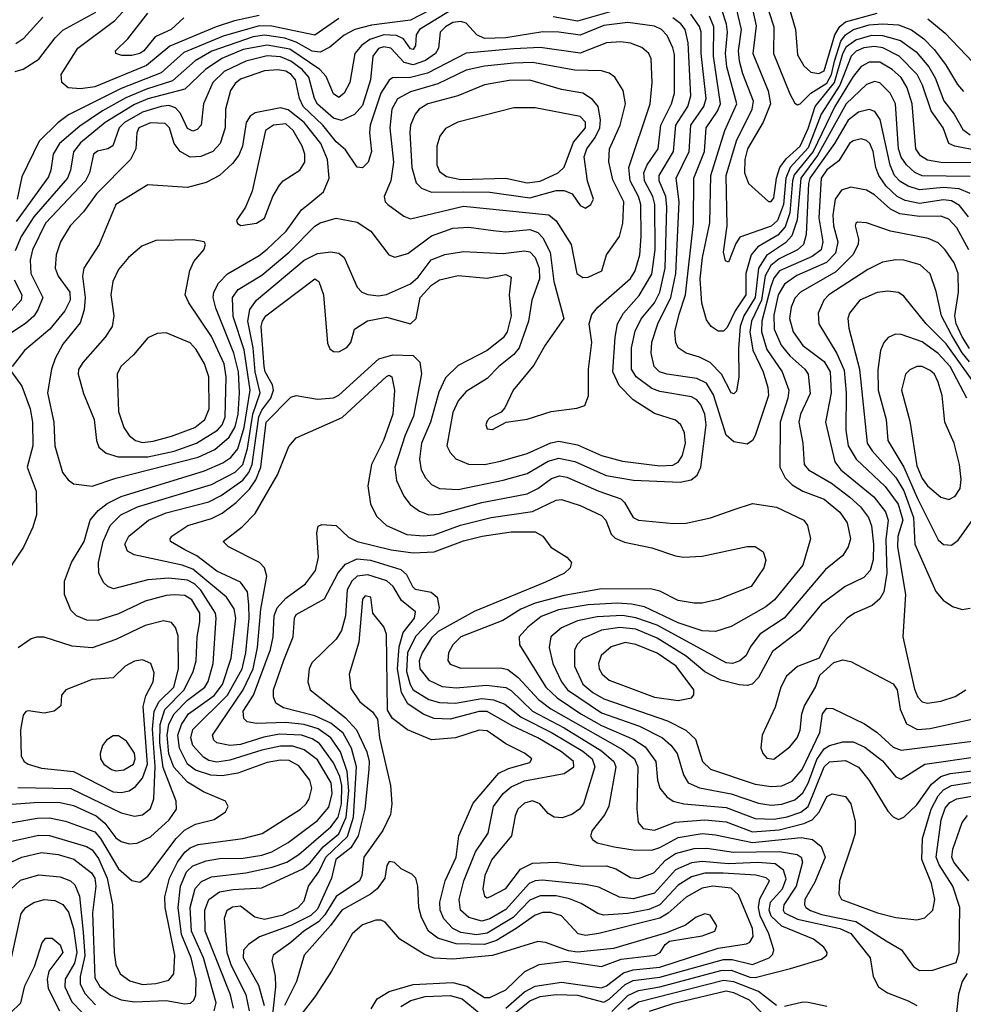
# Model space of a CAD drawing. Extents: x 997028 to 1115134, y 536408 to 618974.
# Tile 16 of 256: x 1003882 to 1007440, y 554090 to 557802. Entities that reach past the tile are written whole.
import ezdxf

# ---------------------------------------------------------------- set-up
doc = ezdxf.new("R2010")
doc.units = 0

msp = doc.modelspace()

# ---------------------------------------------------------------- linework, layer by layer
at = {"layer": '0CON10XD'}
for points in [[(1006738.6, 557998.6), (1006806.5, 557765), (1006815, 557669.2), (1006837.8, 557627.8), (1006864.8, 557604.8), (1006895, 557599), (1006915, 557609), (1006955, 557745.2), (1006973.8, 557776.2), (1006995, 557793.7), (1007115, 557827.3)], [(1005535, 557895.1), (1005355, 557800.9), (1005208.8, 557781.2), (1005145.4, 557764.6), (1005106, 557744), (1005051.4, 557698.6), (1005015, 557679.5), (1004985, 557683.2), (1004925, 557717.1), (1004882, 557732), (1004805, 557743.6), (1004763, 557737), (1004606.2, 557683.8), (1004543.3, 557646.7), (1004458.3, 557571.7), (1004360.5, 557540.5), (1004281.9, 557508.1), (1004195, 557458.9), (1004109.2, 557400.8), (1004032.8, 557335), (1004008.5, 557295), (1004000.2, 557235), (1003990.3, 557209.7), (1003868.4, 557041.6)], [(1004785, 557817.4), (1004691.9, 557798.1), (1004623.2, 557775), (1004447.7, 557702.3), (1004360.9, 557629.1), (1004165, 557548.8), (1004111.5, 557541.5), (1004065.3, 557545.3), (1004040.9, 557565), (1004038, 557595), (1004100.9, 557695), (1004241.4, 557798.6), (1004310.2, 557875)], [(1006689.5, 557885), (1006724.8, 557775), (1006724, 557675), (1006785, 557523.1), (1006805, 557487.1), (1006815, 557480.8), (1006825, 557485.5), (1006864.5, 557525.5), (1006925, 557563), (1006942.7, 557595), (1006954.4, 557645.6), (1006978.5, 557721.5), (1006995.4, 557745), (1007025.1, 557764.9), (1007085, 557782.3), (1007135, 557787), (1007195, 557783), (1007243.8, 557763.8), (1007290.6, 557730.6), (1007330.2, 557690.2), (1007372.8, 557632.8), (1007417.3, 557557.3), (1007440.9, 557530.9)], [(1005515, 557841.8), (1005389.4, 557765), (1005376.6, 557745), (1005373.8, 557705), (1005365, 557689.6), (1005355, 557692.3), (1005329.5, 557729.5), (1005302.8, 557742.8), (1005255, 557745.3), (1005202.3, 557727.7), (1005170.7, 557705), (1005145.3, 557675), (1005126.5, 557565), (1005105, 557524.6), (1005085, 557508.5), (1005065, 557522.9), (1005038, 557588), (1005013.8, 557615), (1004900.6, 557690.6), (1004815, 557706.5), (1004725, 557689.2), (1004644.7, 557655.3), (1004582.9, 557615), (1004505, 557540.7), (1004365, 557503.7), (1004315, 557482.8), (1004204.8, 557415), (1004112.1, 557337.9), (1004085.7, 557304.3), (1004073.3, 557235), (1004061.9, 557205), (1003935, 557058.6), (1003887.5, 556985), (1003865, 556930.5)], [(1003865, 557606.6), (1003895, 557615.9), (1003955, 557653.9), (1004016.2, 557733.8), (1004045, 557762.1), (1004169, 557831)], [(1004501.2, 557808.8), (1004453.6, 557765), (1004392.5, 557737.5), (1004350.3, 557685), (1004335, 557674.4), (1004305, 557667), (1004267.3, 557667.3), (1004244.6, 557674.6), (1004242.9, 557685), (1004290.5, 557729.5), (1004365, 557826.2)], [(1006135, 557839), (1005985, 557797), (1005892.8, 557812.8)], [(1007465, 557146.6), (1007423.8, 557163.8), (1007365, 557169.5), (1007275, 557160.7), (1007231.1, 557175), (1007201.9, 557191.9), (1007180.8, 557215), (1007163.6, 557253.6), (1007126.4, 557426.4), (1007105.6, 557455.6), (1007085, 557463.5), (1007045, 557453), (1007005, 557423.3), (1006954.1, 557335.9), (1006861.4, 557205), (1006855.7, 557185), (1006847.7, 556992.3), (1006836.7, 556955), (1006814.8, 556935), (1006745, 556900.4), (1006714.3, 556875.7), (1006693.2, 556836.8), (1006678.6, 556745), (1006640.7, 556665), (1006634.7, 556625), (1006645.5, 556555.5), (1006685.2, 556475), (1006702.5, 556415), (1006704.8, 556385), (1006655.5, 556234.5), (1006645, 556215.6), (1006625, 556201.9), (1006575, 556210.4), (1006545.2, 556235.2), (1006498.3, 556388.3), (1006471.1, 556431.1), (1006435, 556449.7), (1006321.9, 556465), (1006294.6, 556475), (1006274.7, 556495), (1006262.6, 556545), (1006265, 556585.8), (1006287.6, 556655), (1006337.2, 556755), (1006356, 556845), (1006368.1, 557115), (1006357.5, 557205), (1006405.7, 557305), (1006412.1, 557405), (1006461.5, 557475), (1006469.6, 557505), (1006450.9, 557675), (1006451.4, 557755), (1006445, 557776.6), (1006413, 557823)], [(1007465, 557210.7), (1007285, 557213.7), (1007256.6, 557226.6), (1007225, 557254.3), (1007205, 557284), (1007194.9, 557315), (1007184, 557485), (1007163.8, 557525), (1007125, 557564.3), (1007105, 557568.6), (1007075, 557557.4), (1006997.5, 557485), (1006890.1, 557289.9), (1006826.6, 557205), (1006812.8, 557047.2), (1006793.4, 556986.6), (1006769.4, 556960.6), (1006697.2, 556912.8), (1006667.8, 556865), (1006655.5, 556754.5), (1006611.8, 556685), (1006598.4, 556645), (1006592.3, 556562.3), (1006593.9, 556455), (1006585, 556401.2), (1006575, 556392), (1006565, 556395.8), (1006528.6, 556465), (1006485, 556510), (1006445, 556530.2), (1006394.3, 556545), (1006364.8, 556564.8), (1006355.3, 556585.3), (1006351.9, 556625), (1006368.5, 556691.5), (1006392, 556765), (1006423, 557035), (1006423.8, 557205), (1006464, 557305), (1006470, 557395), (1006512.3, 557457.7), (1006523.7, 557485), (1006497.3, 557665), (1006498.6, 557775), (1006483.1, 557815)], [(1007475, 557262.8), (1007355, 557263.6), (1007305, 557272.7), (1007278.5, 557288.5), (1007261.2, 557315), (1007247, 557485), (1007227.6, 557545), (1007205, 557584.8), (1007171.8, 557615), (1007125, 557641.5), (1007085, 557642), (1007055, 557625.2), (1007025, 557588), (1006955.3, 557475), (1006873.3, 557305), (1006802.5, 557217.5), (1006795.6, 557195), (1006785.6, 557074.4), (1006768.6, 557021.4), (1006740.1, 556989.9), (1006664.5, 556945.5), (1006639.4, 556915), (1006619.3, 556845), (1006619.7, 556765), (1006579.9, 556705), (1006548.8, 556641.2), (1006535, 556628.2), (1006515, 556627.5), (1006488.9, 556645), (1006471.1, 556671.1), (1006453.4, 556733.4), (1006448.2, 556825), (1006456.4, 556905), (1006483.8, 557036.2), (1006487.2, 557215), (1006540, 557385), (1006586.1, 557485), (1006547.8, 557625), (1006542.6, 557675), (1006550.4, 557755), (1006547.2, 557785), (1006530.1, 557835)], [(1007497.3, 557307.3), (1007408, 557325), (1007385.3, 557335.3), (1007363.2, 557395), (1007318.6, 557458.6), (1007286, 557555), (1007265.1, 557595.1), (1007198.4, 557665), (1007136.2, 557696.2), (1007105, 557701.2), (1007065, 557696), (1007036.1, 557683.9), (1007016.8, 557665), (1006974.4, 557555), (1006904.3, 557445.7), (1006855, 557318.5), (1006787.3, 557245), (1006770.4, 557205), (1006762.3, 557105), (1006739.1, 557045), (1006715, 557023.3), (1006597.6, 556982.4), (1006581.5, 556958.5), (1006555, 556888), (1006542.8, 556892.8), (1006535.4, 556925.4), (1006549.7, 557025), (1006545.8, 557215), (1006584.9, 557345.1), (1006643.9, 557465), (1006648.6, 557495), (1006608, 557598), (1006596, 557646), (1006591.9, 557685), (1006603, 557765), (1006584, 557845)], [(1006646.2, 557836.2), (1006658.6, 557778.6), (1006645.9, 557675), (1006703.6, 557533.6), (1006712.2, 557485), (1006684.6, 557415.4), (1006625.5, 557315), (1006616.3, 557275), (1006614.8, 557224.8), (1006630, 557185), (1006705, 557116.2), (1006715, 557116.2), (1006725, 557130.6), (1006734.9, 557205), (1006748.2, 557245), (1006772.4, 557277.6), (1006825, 557325.6), (1006855, 557391.3), (1006880.6, 557475), (1006954.2, 557565), (1006985.5, 557674.5), (1006999.5, 557700.5), (1007035, 557726.8), (1007095, 557743.4), (1007135, 557743), (1007203.3, 557723.3), (1007261.3, 557681.3), (1007309.5, 557625), (1007333.2, 557583.2), (1007365.9, 557495.9), (1007405.6, 557445.6), (1007438.4, 557388.4), (1007465, 557367.9)], [(1003812.9, 554767.1), (1003948.4, 554791.6), (1003995, 554792.9), (1004055, 554780.7), (1004165, 554740.2), (1004186.7, 554715), (1004255, 554600), (1004305, 554556.2), (1004335, 554550.4), (1004365, 554572.9), (1004472.4, 554715), (1004503.7, 554746.3), (1004545, 554768.7), (1004615, 554786), (1004657.8, 554815), (1004668.1, 554835), (1004657.5, 554855), (1004575, 554890.9), (1004515, 554926.7), (1004463.9, 554983.9), (1004445, 555034.6), (1004437.6, 555105), (1004445, 555146.5), (1004464.6, 555185.4), (1004515, 555236.1), (1004580.2, 555285), (1004593.2, 555306.8), (1004611.2, 555375), (1004623.5, 555545), (1004620.2, 555565), (1004565, 555651.7), (1004540.9, 555675), (1004515, 555689.1), (1004444, 555696), (1004365, 555690.4), (1004236.4, 555656.4), (1004215, 555664.6), (1004199.2, 555679.2), (1004180, 555715), (1004178.9, 555755), (1004197, 555835), (1004222.8, 555895), (1004264.1, 555935), (1004326.9, 555965), (1004605, 556049.4), (1004695, 556096.3), (1004723, 556125), (1004741.5, 556185), (1004761.7, 556315), (1004789.4, 556395), (1004770.2, 556475), (1004762, 556565), (1004742.2, 556665), (1004750.1, 556709.9), (1004775.4, 556744.6), (1004955, 556895.5), (1005005, 556920.4), (1005055, 556927.2), (1005085, 556922.3), (1005105, 556905.5), (1005155, 556793.5), (1005172.2, 556775), (1005194.4, 556765.6), (1005235, 556760.8), (1005265, 556765.8), (1005355, 556806.6), (1005385, 556831.9), (1005433.9, 556896.1), (1005485, 556917.3), (1005555, 556928.3), (1005705, 556920.9), (1005785, 556931.1), (1005805, 556926.3), (1005825.6, 556905), (1005840.7, 556865), (1005842.1, 556825), (1005813.4, 556745), (1005800.4, 556665), (1005764.7, 556565.3), (1005745, 556539.8), (1005688.9, 556495), (1005645, 556449.5), (1005565, 556400.7), (1005535.8, 556365), (1005515, 556320.6), (1005492.8, 556195), (1005505, 556170), (1005526.2, 556146.2), (1005573.9, 556126.1), (1005634.8, 556124.8), (1005695, 556137.7), (1005795, 556166.3), (1005885, 556207), (1005915, 556213.1), (1005985, 556199.4), (1006075, 556159.5), (1006155, 556137.5), (1006295, 556119.8), (1006345, 556123), (1006365, 556133.5), (1006380.8, 556159.2), (1006392.2, 556205), (1006388.4, 556245), (1006375, 556274.5), (1006355, 556292), (1006275, 556317.7), (1006195, 556368.8), (1006142.5, 556422.5), (1006118.9, 556475), (1006126.6, 556605), (1006136, 556655), (1006158, 556695), (1006218.1, 556761.9), (1006265, 556842.7), (1006278.1, 556935), (1006276.6, 557105), (1006268.7, 557135), (1006237.8, 557195), (1006235.7, 557225), (1006247.2, 557255), (1006289.8, 557315), (1006299.1, 557405), (1006339.6, 557485), (1006350.4, 557525), (1006350.6, 557670.6), (1006345, 557696.7), (1006323.2, 557743.2), (1006301.6, 557765), (1006275, 557778), (1006175, 557791), (1006085, 557780.7), (1005995, 557743.5), (1005914.9, 557754.9), (1005855, 557756.2), (1005715, 557734.2), (1005635, 557731.7), (1005605.7, 557745.7), (1005565, 557788.9), (1005545, 557795.5), (1005515, 557791.1), (1005487, 557775), (1005467.5, 557755), (1005461.1, 557695), (1005450.2, 557675), (1005411.5, 557648.5), (1005365, 557631.7), (1005331.4, 557641.4), (1005281.2, 557695), (1005255, 557699.5), (1005235, 557693), (1005213.7, 557665), (1005205.1, 557575), (1005175, 557479.1), (1005145, 557445.2), (1005095, 557421.7), (1005065, 557431.2), (1005005, 557483.1), (1004993.5, 557505), (1004972.9, 557585), (1004947, 557615), (1004905, 557646), (1004865, 557661.9), (1004815, 557665.3), (1004735, 557646.2), (1004653.5, 557606.5), (1004610.4, 557565), (1004575.3, 557485), (1004566.7, 557405), (1004551.7, 557388.3), (1004535, 557381.8), (1004515, 557391.3), (1004488.7, 557448.7), (1004469.3, 557469.3), (1004445, 557478.3), (1004415, 557475.1), (1004345, 557453.5), (1004277.2, 557415), (1004257.3, 557395), (1004233.7, 557326.3), (1004214.7, 557315.3), (1004175, 557306.7), (1004160.7, 557295), (1004144.8, 557225), (1004129.8, 557195), (1003979, 557035), (1003930, 556935), (1003922.1, 556895), (1003924.8, 556845), (1003969, 556755), (1003951.2, 556708.8), (1003935, 556684.7), (1003903.9, 556656.1), (1003795, 556584.8)], [(1003867.4, 557712.6), (1003898.2, 557731.9), (1003968.9, 557811.1)], [(1005085, 557806.1), (1004995, 557743.5), (1004832.7, 557777.3), (1004785, 557779.3), (1004649.7, 557740.3), (1004501.5, 557678.5), (1004415, 557601.7), (1004265, 557542.9), (1004066.4, 557443.6), (1004026.5, 557413.5), (1003955.9, 557344.1), (1003890.3, 557209.7), (1003872.6, 557125)], [(1004297.7, 554177.7), (1004345, 554164.8), (1004395, 554167.6), (1004445, 554181.2), (1004463.6, 554205), (1004466.7, 554275), (1004431.2, 554455), (1004429.8, 554495), (1004446.6, 554565), (1004476.9, 554625), (1004505, 554663.6), (1004525, 554680.2), (1004555, 554692.3), (1004723.8, 554715), (1004796.9, 554733.1), (1004940.4, 554825), (1004962.5, 554845), (1004973.3, 554865), (1004983.6, 554905), (1004975.8, 554935), (1004935, 554989.4), (1004898.5, 555008.5), (1004865, 555009.8), (1004815, 555001.2), (1004705, 554960.6), (1004645, 554951.4), (1004603.4, 554953.4), (1004545, 554972.7), (1004515, 554995.2), (1004484.2, 555055), (1004478.4, 555105), (1004491.8, 555145), (1004518.9, 555185), (1004615, 555253.4), (1004646.9, 555295), (1004679.8, 555395), (1004696.8, 555545), (1004691.4, 555581.4), (1004662.4, 555625), (1004535, 555730.1), (1004495, 555745.1), (1004313.8, 555785), (1004288.8, 555798.8), (1004278.8, 555825), (1004293.2, 555855), (1004367.9, 555915), (1004435, 555942.6), (1004595, 555984.2), (1004641.7, 556008.3), (1004723.5, 556066.5), (1004745.7, 556094.3), (1004758.6, 556125), (1004783.7, 556305), (1004795, 556330.4), (1004828.8, 556375), (1004838.5, 556405), (1004835.1, 556425.1), (1004808, 556475), (1004803.4, 556495), (1004793.1, 556645), (1004797.3, 556665), (1004810.6, 556685), (1004995, 556825.5), (1005010, 556815), (1005027.3, 556765), (1005042.3, 556582.3), (1005051.2, 556561.2), (1005065, 556551.2), (1005085, 556550), (1005115, 556566.2), (1005131.2, 556585), (1005144.4, 556635.6), (1005193.7, 556666.3), (1005265, 556681.1), (1005355, 556655.5), (1005376.7, 556675), (1005391.9, 556755), (1005435, 556801.7), (1005465, 556821.9), (1005535, 556837.5), (1005645, 556827.5), (1005715, 556841.2), (1005735, 556831.2), (1005727.2, 556765), (1005735.2, 556685), (1005720.5, 556625), (1005705, 556603.1), (1005645, 556554.7), (1005535, 556498.2), (1005488.1, 556451.9), (1005462, 556398), (1005430.5, 556285), (1005396.5, 556205), (1005389.5, 556145), (1005395.2, 556105.2), (1005412, 556075), (1005435, 556049.2), (1005465, 556034.1), (1005535, 556030.6), (1005704.3, 556065.7), (1005795, 556090.6), (1005875, 556137.7), (1005915, 556148.9), (1005975, 556136.5), (1006093.6, 556083.6), (1006196.4, 556066.4), (1006371.6, 556058.4), (1006413.1, 556066.9), (1006435.7, 556084.3), (1006449.7, 556115), (1006469.8, 556275), (1006465.2, 556315), (1006450.5, 556350.5), (1006435, 556369.1), (1006415, 556379.8), (1006295, 556399.8), (1006265, 556411.2), (1006206.2, 556455), (1006188.3, 556485), (1006188.2, 556565), (1006202.5, 556627.5), (1006225.6, 556674.4), (1006275.3, 556734.7), (1006295.1, 556775), (1006316.1, 556865), (1006322.1, 557095), (1006317.7, 557135), (1006293.3, 557195), (1006292.6, 557215), (1006346.9, 557305), (1006356.3, 557405), (1006400.5, 557475), (1006412.3, 557515), (1006402, 557715), (1006391.1, 557765), (1006375, 557787), (1006345, 557809.8)], [(1007305.4, 557805.4), (1007370.8, 557750.8), (1007475, 557641.9)], [(1003800.1, 554839.9), (1003955, 554851.6), (1004035, 554850.9), (1004085, 554839.5), (1004170.8, 554800.8), (1004203, 554773), (1004245, 554717.7), (1004265, 554703.3), (1004295, 554695.3), (1004325, 554696.6), (1004375, 554721.2), (1004446.3, 554785), (1004473.2, 554825), (1004472.2, 554855), (1004423.1, 554983.1), (1004410.2, 555075), (1004412.2, 555145), (1004429.1, 555200.9), (1004502.5, 555275), (1004536.2, 555345), (1004547.2, 555385), (1004551.4, 555475), (1004561.8, 555531.8), (1004561.8, 555565), (1004530.9, 555615), (1004505, 555631.5), (1004465, 555633.5), (1004435, 555631.5), (1004355, 555609.2), (1004255, 555562.5), (1004175, 555536.3), (1004135, 555537.5), (1004096.9, 555555), (1004075, 555575.8), (1004051.5, 555635), (1004051.2, 555685), (1004077.2, 555755), (1004124.7, 555835), (1004148.4, 555915), (1004178.4, 555951.6), (1004212.4, 555977.6), (1004265.4, 556004.6), (1004578.8, 556101.2), (1004648.3, 556131.7), (1004678, 556152), (1004705, 556184.3), (1004728.9, 556265), (1004751.1, 556405), (1004727.9, 556557.9), (1004686.5, 556683.5), (1004684.1, 556755), (1004705.8, 556785), (1004795, 556838.8), (1004898, 556925), (1004995, 557024.1), (1005015, 557036.3), (1005075, 557053.5), (1005155, 557038.9), (1005205.5, 557005), (1005274.2, 556915), (1005297, 556907), (1005345, 556920.5), (1005435, 556987.5), (1005515, 557015.7), (1005575, 557020.4), (1005667.4, 557007.4), (1005715, 557001.7), (1005805, 557011.3), (1005835, 556999.4), (1005855, 556980), (1005882, 556925), (1005895.5, 556815), (1005934.2, 556675.8), (1005863.6, 556575), (1005820.7, 556499.3), (1005743.1, 556405), (1005711.7, 556338.3), (1005697.5, 556322.5), (1005655, 556301.2), (1005645, 556290), (1005640, 556275), (1005645, 556260), (1005665, 556256.7), (1005715.9, 556284.1), (1005795, 556295.7), (1005885.4, 556324.6), (1005983, 556337), (1006012.3, 556347.7), (1006026.5, 556383.5), (1006026.4, 556485), (1006039.1, 556585), (1006028.9, 556655), (1006039.3, 556690.7), (1006062.3, 556717.7), (1006185, 556825.9), (1006202.9, 556855), (1006219.8, 556915), (1006225.7, 556984.3), (1006223.5, 557105), (1006215.4, 557135), (1006184, 557195), (1006178.3, 557245), (1006259.1, 557485), (1006267.2, 557565), (1006262.5, 557655), (1006254.6, 557675), (1006227.4, 557697.4), (1006185, 557713.8), (1006149, 557719), (1006095, 557714.4), (1005995, 557675.9), (1005845, 557697.6), (1005745, 557691.7), (1005565, 557675.7), (1005419.2, 557600.8), (1005355, 557584.1), (1005287.5, 557582.5), (1005275, 557574.7), (1005244.3, 557525.7), (1005204, 557405), (1005201.1, 557375), (1005208.9, 557305), (1005195.4, 557265), (1005175, 557243.5), (1005155, 557246.7), (1005111, 557311), (1005075, 557342.2), (1005024.8, 557404.8), (1004951.2, 557475), (1004936.5, 557505), (1004922.5, 557575), (1004906.3, 557595), (1004885, 557607.8), (1004855, 557612.8), (1004805, 557609.5), (1004715, 557578.1), (1004695, 557561.9), (1004677, 557535), (1004658.5, 557465), (1004656.3, 557395), (1004637.9, 557335), (1004610, 557305), (1004565, 557286.7), (1004525, 557283.2), (1004487.3, 557305), (1004465.2, 557335.2), (1004447, 557395), (1004431, 557411), (1004375, 557413.5), (1004331.6, 557395), (1004323.5, 557375), (1004319.6, 557315), (1004300, 557275), (1004171.9, 557145), (1004122.8, 557077.2), (1004072.7, 557025), (1004036.7, 556965), (1004019.7, 556915), (1004016, 556865), (1004027.8, 556835), (1004071.3, 556775), (1004073, 556745), (1004051.9, 556705), (1003995.8, 556635), (1003900, 556555), (1003853.8, 556495)], [(1006005, 556829.6), (1006025, 556831.8), (1006076.9, 556855), (1006094.6, 556915.4), (1006143.2, 556985), (1006156.1, 557035), (1006159.6, 557115), (1006118, 557198), (1006103.4, 557266.6), (1006105.7, 557315), (1006146.6, 557405), (1006166.2, 557485), (1006157.8, 557535), (1006126.4, 557585), (1006105, 557600.4), (1006075, 557609.7), (1005975, 557611.4), (1005815, 557641.2), (1005745, 557638.8), (1005635, 557627.1), (1005565, 557611.5), (1005459.1, 557560.8), (1005355, 557530.6), (1005306, 557504), (1005284.8, 557465), (1005277.8, 557395), (1005291, 557265), (1005281.4, 557195), (1005256.9, 557135), (1005260.4, 557115), (1005269.6, 557105), (1005330.9, 557060.9), (1005355, 557051.8), (1005555, 557098.5), (1005877, 557067), (1005905, 557043.6), (1005960.9, 556955), (1005983.2, 556845), (1006005, 556829.6)], [(1006015, 557091.1), (1006036, 557105), (1006045.7, 557125), (1006023.2, 557193.2), (1006010, 557285), (1006019.8, 557315), (1006051.4, 557358.6), (1006069.1, 557395), (1006071.7, 557425), (1006062.8, 557475), (1006041.8, 557501.8), (1006005, 557524.8), (1005925, 557539.5), (1005805, 557574), (1005727.5, 557572.5), (1005635, 557556.1), (1005534.5, 557515.5), (1005421.5, 557485), (1005388.2, 557465), (1005373.5, 557446.5), (1005355.8, 557405), (1005353.6, 557376.4), (1005361.2, 557245), (1005377.2, 557187.2), (1005397.1, 557167.1), (1005435, 557151.6), (1005557.1, 557152.9), (1005655, 557152.3), (1005805, 557131), (1005905, 557157.8), (1005935, 557158.7), (1005965.6, 557145.6), (1005995, 557101.1), (1006015, 557091.1)], [(1004155, 556043.6), (1004245, 556073.2), (1004555, 556152.1), (1004618.4, 556181.6), (1004672.5, 556227.5), (1004695, 556267.1), (1004706.4, 556315), (1004711, 556395), (1004707.5, 556475), (1004689.4, 556545), (1004622.1, 556715), (1004611.5, 556755), (1004613.9, 556775), (1004631.2, 556808.8), (1004665.5, 556844.5), (1004785, 556913.5), (1004815, 556937.1), (1004887.1, 557005), (1004944.6, 557085.4), (1004983.6, 557116.4), (1005027.2, 557152.8), (1005049.3, 557205), (1005043.2, 557275), (1005017.9, 557335), (1004954.9, 557415), (1004895, 557462.7), (1004865, 557470.2), (1004769.4, 557450.6), (1004751, 557439), (1004735.8, 557414.2), (1004721.7, 557325), (1004708.3, 557291.7), (1004685, 557260.3), (1004635, 557214.1), (1004585, 557187.8), (1004515, 557169.6), (1004365, 557179.4), (1004245, 557105.5), (1004181.6, 556955), (1004123.9, 556865), (1004119.5, 556835), (1004129.3, 556755), (1004125, 556708.8), (1004110.5, 556659.5), (1004045, 556579.3), (1004015.7, 556525), (1004001.9, 556485), (1003986.9, 556395), (1004010.8, 556285), (1004014.6, 556195), (1004043.8, 556095), (1004065, 556066.7), (1004085, 556052.5), (1004155, 556043.6)], [(1005795, 557186.7), (1005845, 557193.4), (1005912.7, 557225), (1005935, 557246.6), (1005969.6, 557340.4), (1006015.9, 557395), (1006015, 557415.3), (1005995, 557437.4), (1005825, 557469.4), (1005745, 557470.3), (1005534, 557416), (1005488, 557392), (1005466.5, 557363.5), (1005455.4, 557325), (1005454.7, 557255), (1005465, 557230), (1005490.7, 557210.7), (1005545, 557199.7), (1005715, 557204.5), (1005795, 557186.7)], [(1004716.4, 557026.4), (1004775, 557034.5), (1004805, 557054.2), (1004836.4, 557135), (1004861.5, 557178.5), (1004875.8, 557195), (1004938.1, 557235), (1004956.9, 557265), (1004957.6, 557295), (1004947.2, 557325), (1004913.8, 557385), (1004885, 557409), (1004839.4, 557405), (1004808.9, 557385), (1004758.9, 557155), (1004733.8, 557095), (1004700, 557045), (1004703.6, 557033.6), (1004716.4, 557026.4)], [(1007459.3, 557059.3), (1007425, 557101.3), (1007395, 557119.3), (1007365, 557123.5), (1007275, 557109.6), (1007220.6, 557120.6), (1007190.4, 557135), (1007148.9, 557175), (1007120.7, 557215), (1007109.2, 557245), (1007100, 557305), (1007087.1, 557335), (1007075, 557346.9), (1007055, 557352.7), (1007025, 557345.8), (1007010.6, 557335), (1006969.9, 557270.1), (1006925, 557236.6), (1006903.5, 557205), (1006894.9, 557055), (1006910.6, 556965), (1006903.5, 556935), (1006870.3, 556909.7), (1006747.2, 556855), (1006725, 556827.6), (1006714.1, 556795.9), (1006680.3, 556665), (1006679.4, 556625), (1006699.2, 556559.2), (1006757.3, 556475), (1006782.1, 556405), (1006778.5, 556375), (1006749, 556285), (1006748.2, 556115), (1006768.6, 556075), (1006795, 556048.6), (1006835, 556024.8), (1006915, 555994.3), (1006974.7, 555945), (1007001.9, 555905), (1007014.1, 555845), (1007006.1, 555815), (1006985, 555782.2), (1006920.5, 555729.5), (1006763.9, 555546.1), (1006672.2, 555485), (1006636.7, 555436.7), (1006620.4, 555405), (1006596.7, 555385), (1006570, 555375), (1006545, 555377.1), (1006285, 555518.7), (1006205, 555547.3), (1006155.1, 555555.1), (1006059.8, 555550.2), (1005984.6, 555535.4), (1005925, 555509.1), (1005884.2, 555475), (1005877.8, 555435), (1005891.6, 555375), (1005924.5, 555305), (1005947, 555275), (1006075, 555189.2), (1006218.5, 555138.5), (1006305.3, 555095), (1006337.3, 555067.3), (1006360.7, 555035), (1006384.3, 554954.3), (1006402.1, 554925), (1006445, 554906.3), (1006565, 554883.4), (1006667.6, 554847.6), (1006715, 554840.5)], [(1007460, 556935), (1007415, 557017.1), (1007385, 557050.6), (1007355, 557060.8), (1007275, 557059.7), (1007200.7, 557070.7), (1007165, 557087.3), (1007105, 557142), (1007075, 557160), (1007015, 557170.8), (1006980.4, 557159.6), (1006956.7, 557125), (1006948.3, 557065), (1006950.3, 557025), (1006966.7, 556965), (1006958.2, 556921.8), (1006923.9, 556886.1), (1006812.2, 556837.8), (1006765.1, 556804.9), (1006741.6, 556765), (1006725, 556688.6), (1006727.1, 556635), (1006753.1, 556575), (1006785.1, 556535.1), (1006841.8, 556485), (1006854.7, 556465), (1006862.4, 556392.4), (1006826, 556315), (1006819.6, 556285), (1006834.2, 556205), (1006840, 556125), (1006856.1, 556105), (1006942.6, 556055), (1007012.2, 556002.2), (1007052.2, 555965), (1007082.7, 555925), (1007093.9, 555893.9), (1007101.1, 555825), (1007099.4, 555765), (1007088, 555725), (1007065, 555698.4), (1006994.8, 555665.2), (1006905, 555598.9), (1006822.6, 555497.4), (1006720.1, 555419.9), (1006667.7, 555322.3), (1006643, 555297), (1006625, 555291.6), (1006595, 555293.9), (1006525, 555311.2), (1006465, 555343), (1006395, 555402.5), (1006285, 555470.3), (1006205, 555503.8), (1006145, 555509.9), (1006075, 555500.5), (1006005, 555468.9), (1005985, 555447.9), (1005974.4, 555425.6), (1005973.2, 555365), (1006005, 555296.5), (1006042.4, 555265), (1006085, 555241.8), (1006325, 555157.9), (1006393.7, 555123.7), (1006429.5, 555089.5), (1006456.9, 555005), (1006486.5, 554976.5), (1006655, 554919.6), (1006715, 554911.1)], [(1007462.6, 556562.6), (1007435, 556605.8), (1007413.2, 556655), (1007407.4, 556685), (1007421.9, 556775), (1007420.8, 556845), (1007405, 556885.4), (1007371.3, 556935), (1007345, 556960.4), (1007307.4, 556977.4), (1007164.8, 557004.8), (1007075, 557036.5), (1007041.2, 557038.8), (1007034, 557035), (1007032.5, 557025), (1007044.6, 556975), (1007043.4, 556955), (1007023.3, 556915), (1006958.6, 556851.4), (1006825.6, 556774.4), (1006805, 556752.3), (1006791.2, 556718.8), (1006784.1, 556675), (1006798.4, 556625), (1006835, 556574.2), (1006915, 556513), (1006937.1, 556475), (1006941.6, 556395), (1006920.7, 556285), (1006955.7, 556135), (1006978.4, 556105), (1007102.7, 556002.7), (1007146.2, 555946.2), (1007156.7, 555915), (1007147.9, 555842.1), (1007151.4, 555715), (1007140, 555645), (1007125, 555619.1), (1007096.2, 555593.8), (1007030, 555565), (1007002.2, 555545), (1006935, 555474), (1006895.6, 555394.4), (1006815, 555363.6), (1006773.4, 555326.6), (1006751.1, 555285), (1006730, 555210), (1006681.2, 555105), (1006676.4, 555056.4), (1006683.8, 555035), (1006698.3, 555018.3), (1006725, 555014.4)], [(1004253.4, 556153.4), (1004365, 556154.2), (1004465, 556175.9), (1004548.2, 556205), (1004627.5, 556255), (1004645.2, 556275), (1004656.8, 556303.2), (1004661.1, 556455), (1004652.6, 556505), (1004605, 556607.8), (1004519.7, 556735), (1004506.2, 556765), (1004523.1, 556856.9), (1004539.3, 556890.7), (1004576, 556935), (1004582.5, 556955), (1004577.5, 556965), (1004535, 556972.5), (1004395, 556970), (1004342.2, 556947.8), (1004291.9, 556905), (1004255, 556860), (1004233.5, 556815), (1004225.5, 556765), (1004236.8, 556685), (1004230.8, 556645), (1004204.6, 556605), (1004120.1, 556509.9), (1004103.6, 556483.6), (1004103.1, 556465), (1004123.2, 556393.2), (1004163.6, 556295), (1004172, 556215), (1004180.8, 556190.8), (1004208.1, 556168.1), (1004253.4, 556153.4)], [(1007462.5, 556512.5), (1007435, 556546.2), (1007395, 556613.9), (1007357.7, 556685), (1007337.9, 556777.9), (1007314.4, 556844.4), (1007277.5, 556877.5), (1007215, 556895.8), (1007185, 556896.7), (1007135, 556887.6), (1007079.5, 556860.5), (1006932.9, 556765), (1006914.1, 556745), (1006892.5, 556695), (1006895.3, 556655), (1006963.4, 556543.4), (1006990.5, 556480.5), (1006997.4, 556395), (1006997.2, 556255), (1007005.2, 556195), (1007035.6, 556145.6), (1007145, 556042.4), (1007194.3, 555975), (1007211.6, 555915), (1007193.3, 555853.3), (1007191.1, 555815), (1007221.6, 555635), (1007211.5, 555475), (1007255, 555277.8), (1007267.9, 555247.9), (1007285, 555230), (1007305, 555225.3)], [(1003861.5, 556821.5), (1003890.4, 556765), (1003887.4, 556745), (1003851.4, 556705)], [(1007502.2, 556402.2), (1007375, 556579.8), (1007300.2, 556655), (1007215, 556760), (1007195, 556773.1), (1007155, 556778.7), (1007115, 556774.1), (1007048.9, 556745), (1007010.4, 556695), (1007004.7, 556675), (1007008.5, 556638.5), (1007048.3, 556485), (1007077.7, 556205), (1007096.3, 556176.3), (1007185.6, 556075.6), (1007215.9, 556025.9), (1007251.5, 555925), (1007256.7, 555825), (1007336.5, 555646.5), (1007363.3, 555613.3), (1007399.3, 555589.3), (1007435, 555578.1)], [(1004345, 556208.1), (1004385, 556212.7), (1004455, 556231.6), (1004542.4, 556265), (1004580.8, 556295), (1004596.5, 556335), (1004595.6, 556455), (1004579.2, 556505), (1004548, 556558), (1004525, 556584), (1004435, 556621.2), (1004400.6, 556619.4), (1004365, 556602.9), (1004311, 556539), (1004263.8, 556495), (1004249.2, 556465), (1004255.3, 556325), (1004274.8, 556264.8), (1004295, 556234.5), (1004318.6, 556215), (1004345, 556208.1)], [(1007453, 556375), (1007390, 556495), (1007345, 556544.1), (1007285, 556588), (1007205, 556615.3), (1007184, 556616), (1007155.9, 556604.1), (1007139.6, 556585), (1007127.2, 556555), (1007117.9, 556482.1), (1007118.1, 556405), (1007148.5, 556295), (1007155.6, 556215), (1007215.4, 556115.4), (1007266.8, 555996.8), (1007345, 555840.9), (1007365, 555823.2), (1007395, 555820.4)], [(1003815, 554609.7), (1003890.6, 554645), (1003965, 554662.2), (1004027.1, 554655), (1004086.6, 554636.6), (1004152.7, 554585), (1004165.1, 554565), (1004169.9, 554535), (1004157, 554435), (1004160.2, 554330.2), (1004165, 554189.4), (1004185, 554156.5), (1004225, 554123.7), (1004265, 554107), (1004315, 554098.6), (1004435, 554103.6), (1004505, 554091.2), (1004526.5, 554093.5), (1004538.8, 554105), (1004545.8, 554124.2), (1004547.6, 554185), (1004528.1, 554265), (1004492.8, 554352.8), (1004480.3, 554455), (1004488.2, 554535), (1004511.4, 554588.6), (1004535, 554611.5), (1004585, 554630.3), (1004635, 554638.9), (1004725, 554640.2), (1004795, 554651.8), (1004832.9, 554665), (1004895, 554699.6), (1005005, 554782.4), (1005047.5, 554832.5), (1005060.5, 554885), (1005056, 554925), (1005005, 555011.6), (1004955, 555049.6), (1004912.4, 555062.4), (1004865, 555063), (1004795, 555048.5), (1004675, 555009.7), (1004625, 555003.1), (1004595, 555009.5), (1004575, 555021), (1004534.9, 555064.9), (1004527.1, 555095), (1004535, 555125.2), (1004665.3, 555254.7), (1004721.2, 555355), (1004734.4, 555414.4), (1004746.9, 555545), (1004746.2, 555596.2), (1004740.8, 555645), (1004715, 555681.4), (1004625, 555723.4), (1004550.4, 555780.4), (1004505, 555802.8), (1004451.2, 555835), (1004449.2, 555845), (1004455.4, 555855), (1004515.5, 555895), (1004605, 555921.7), (1004645, 555941.9), (1004697.8, 555982.2), (1004748.2, 556031.8), (1004772.8, 556067.2), (1004791.2, 556115), (1004811.9, 556285), (1004905, 556379.2), (1004925, 556384.6), (1005005, 556371.6), (1005065, 556377), (1005085, 556386.7), (1005236.6, 556523.4), (1005288.6, 556538.6), (1005365, 556536), (1005390.4, 556510.4), (1005397, 556467), (1005366.7, 556306.7), (1005335.9, 556235), (1005296.1, 556115), (1005303.3, 556065), (1005330.9, 556005), (1005354.8, 555974.8), (1005389, 555949), (1005425, 555935.8), (1005465, 555937.3), (1005625, 555981.4), (1005795, 556014.8), (1005835, 556034), (1005887.3, 556072.7), (1005917.5, 556082.5), (1005945, 556077.5), (1006065, 556024.4), (1006148.1, 555995), (1006162.3, 555982.3), (1006194.5, 555925), (1006215, 555915.4), (1006347.6, 555902.4), (1006395, 555903.5), (1006486.7, 555923.3), (1006575.6, 555955.6), (1006645, 555978.2), (1006735, 555964.7), (1006838.1, 555915), (1006851.8, 555895), (1006864, 555845), (1006834.2, 555745), (1006727.4, 555615), (1006695, 555588.8), (1006565, 555513.6), (1006505, 555495.3), (1006455, 555498), (1006365, 555528.3), (1006237.9, 555587.9), (1006188.8, 555598.8), (1006135, 555602.3), (1006025, 555595.8), (1005913.5, 555576.5), (1005848.4, 555551.6), (1005798.1, 555511.9)], [(1007385, 555993.5), (1007409.4, 556005), (1007427.7, 556035), (1007431.8, 556068.2), (1007425.3, 556125), (1007404.7, 556205), (1007369.7, 556285), (1007360, 556385), (1007345, 556435.7), (1007330.4, 556465), (1007315, 556480), (1007285, 556494.1), (1007265, 556494.1), (1007237.8, 556482.2), (1007221.1, 556465), (1007206.1, 556405), (1007238.2, 556288.2), (1007265, 556120.6), (1007285, 556071.8), (1007305, 556044.6), (1007355, 556002.1), (1007385, 555993.5)], [(1003851.2, 556475), (1003890.8, 556420.8), (1003921.4, 556335), (1003930.6, 556285), (1003931.8, 556195), (1003910.8, 556115), (1003944, 556024), (1003945.7, 555935), (1003931.5, 555888.5), (1003896.2, 555813.8), (1003815, 555690.5)], [(1004615.6, 554064.4), (1004623, 554095), (1004575.3, 554265), (1004529.7, 554365), (1004525.4, 554454.6), (1004544.1, 554525.9), (1004567.3, 554552.7), (1004605, 554570.5), (1004735, 554585.1), (1004833.7, 554606.3), (1004889.7, 554625), (1004935, 554654.1), (1005055, 554758.6), (1005082.7, 554795), (1005095.5, 554845), (1005097.3, 554915), (1005089.2, 554949.2), (1005065, 554999.6), (1005012.6, 555072.6), (1004985, 555090.7), (1004945, 555104), (1004862, 555108), (1004803.2, 555096.8), (1004715, 555069.3), (1004675, 555065.2), (1004625.2, 555075.2), (1004614, 555085), (1004608.6, 555105), (1004724.2, 555275.8), (1004762.5, 555355), (1004779, 555435), (1004790.9, 555579.1), (1004813.8, 555703.8), (1004805.7, 555735), (1004785.8, 555755), (1004670, 555815), (1004649.2, 555835), (1004720.6, 555889.4), (1004769.9, 555940.1), (1004854.5, 556085.5), (1004897.3, 556192.7), (1004925, 556225.7), (1005098.1, 556301.9), (1005265, 556456.7), (1005275, 556461.4), (1005285, 556455.8), (1005295.8, 556405), (1005289, 556315), (1005254.1, 556215), (1005209, 556125), (1005195.3, 556045), (1005204.5, 555975.5), (1005228.5, 555928.5), (1005265.5, 555895), (1005341.4, 555861.4), (1005406.4, 555856.4), (1005445, 555860.2), (1005543.5, 555896.5), (1005660, 555925), (1005815, 555947.8), (1005905, 555990), (1005925, 555993.1), (1005995, 555970.3), (1006075, 555933.3), (1006092, 555915), (1006112.4, 555862.4), (1006127.6, 555847.6), (1006162.3, 555832.3), (1006265, 555810.9), (1006355, 555780), (1006385, 555775.4), (1006455, 555778.8), (1006625, 555815.5), (1006655, 555815.6), (1006685.5, 555795.5), (1006695.5, 555764.5), (1006687.5, 555735), (1006639.4, 555665), (1006515, 555615.4), (1006455, 555602.1), (1006425, 555602.3), (1006365, 555612.5), (1006295, 555648), (1006265.3, 555655.3), (1006075, 555656.5), (1005935, 555631.2), (1005825, 555601.7), (1005771, 555579), (1005703.1, 555536.9), (1005545.5, 555475), (1005514.6, 555445), (1005499.1, 555415), (1005496.4, 555386.4), (1005505, 555372.2), (1005545, 555357.1), (1005695, 555358.5), (1005722.3, 555352.3), (1005762, 555322), (1005838.7, 555238.7)], [(1007395, 555820.4), (1007419.8, 555840.2), (1007485, 555931.5)], [(1004688.1, 554075), (1004676.9, 554125), (1004581.4, 554365), (1004579.6, 554445), (1004595.6, 554485), (1004635, 554513.4), (1004686.9, 554523.1), (1004795, 554529.2), (1004949.5, 554600.5), (1004976.9, 554623.1), (1005026.6, 554683.4), (1005085, 554731.9), (1005112.9, 554795), (1005123.1, 554895), (1005117.2, 554967.2), (1005091.2, 555041.2), (1005055.2, 555095), (1005007.8, 555127.8), (1004955, 555144.5), (1004885, 555151.9), (1004775, 555149), (1004740, 555155), (1004726.7, 555166.7), (1004724.4, 555195), (1004764.3, 555255.7), (1004827.9, 555427.9), (1004838.2, 555475), (1004841.7, 555555), (1004853.4, 555585), (1004885, 555620.7), (1004959.6, 555675), (1004997.5, 555725), (1005008.2, 555775), (1005002.3, 555867.7), (1005007.5, 555892.5), (1005020.7, 555899.3), (1005075, 555895.6), (1005121.5, 555851.5), (1005154.5, 555834.5), (1005283.1, 555803.1), (1005365, 555792), (1005445, 555796.1), (1005555, 555837.4), (1005625.2, 555855.2), (1005735, 555871), (1005825, 555870.8), (1005855, 555855.3), (1005885, 555813.2), (1005944.4, 555775), (1005963.1, 555755), (1005957.8, 555735), (1005936.7, 555715), (1005865, 555681.4), (1005595, 555571), (1005460, 555495), (1005435, 555472), (1005399.3, 555415), (1005387.9, 555385), (1005390.4, 555355), (1005425, 555311.6), (1005475, 555287.4), (1005527.6, 555282.4), (1005642.5, 555292.5), (1005715, 555284.5), (1005735, 555272.4), (1005816, 555195), (1005935, 555132.3), (1006075.6, 555045), (1006122.2, 555005), (1006129.3, 554985), (1006102.8, 554837.2), (1006088.1, 554805), (1006040.3, 554745), (1006034.7, 554725), (1006041.5, 554711.5), (1006059, 554699), (1006122.9, 554682.9), (1006195, 554672.5), (1006265, 554671.2), (1006295, 554680.6), (1006365, 554718), (1006455, 554733.2), (1006505, 554728.8), (1006645, 554699.2), (1006828.5, 554718.5), (1006871.3, 554711.3), (1006904.1, 554684.1), (1006919.2, 554645), (1006879.4, 554550.6), (1006841.9, 554485), (1006840.7, 554465), (1006846.5, 554455), (1006863, 554443), (1006905, 554428.2), (1007035, 554401.3), (1007149.3, 554329.3), (1007206.1, 554295), (1007252.2, 554232.2), (1007275, 554216.6), (1007325, 554218.8), (1007412.4, 554247.6), (1007423.6, 554285), (1007426.9, 554455), (1007399.6, 554535), (1007348.3, 554615), (1007337.8, 554645), (1007355.7, 554785), (1007370.7, 554829.3), (1007389, 554851), (1007415, 554864.2), (1007610.7, 554899.3)], [(1004748, 554065), (1004735.8, 554125), (1004680.7, 554235), (1004664.3, 554284.3), (1004654.1, 554415), (1004664.7, 554445), (1004685, 554457.1), (1004715, 554461.1), (1004769.1, 554419.1), (1004805, 554410.7), (1004875, 554426.4), (1004932, 554455), (1004955, 554479.5), (1004971.1, 554535), (1005010.4, 554589.6), (1005036.9, 554645), (1005117.6, 554722.4), (1005140.4, 554795), (1005151.5, 554985), (1005133.4, 555055), (1005101.5, 555111.5), (1005055, 555149.4), (1004995, 555177.3), (1004877.1, 555207.1), (1004848.2, 555225), (1004839.4, 555249.4), (1004838.6, 555275), (1004877.6, 555387.6), (1004913.1, 555475), (1004917.8, 555545), (1004925, 555559.6), (1005031.3, 555618.7), (1005083, 555717), (1005110.7, 555749.3), (1005155, 555768.7), (1005205, 555764), (1005319.3, 555729.3), (1005340.7, 555710.7), (1005362.5, 555665), (1005373.3, 555655), (1005433.2, 555643.2), (1005455.8, 555625), (1005463.2, 555585), (1005458.9, 555565), (1005374.1, 555475.9), (1005344.5, 555415), (1005340.4, 555345), (1005354, 555295), (1005365.6, 555275), (1005425, 555239.2), (1005465, 555227.6), (1005525, 555225.7), (1005625, 555242.8), (1005668.1, 555238.1), (1005711.4, 555221.4), (1005772.9, 555172.9), (1005887.3, 555115), (1006005, 555044.4), (1006039.8, 555015), (1006050.8, 554985), (1006007.6, 554845), (1005992.7, 554825), (1005964.4, 554805.6), (1005927.5, 554792.5), (1005897.5, 554795), (1005875, 554808.5), (1005843.5, 554845), (1005815, 554856.4), (1005785, 554848.1), (1005760.4, 554825), (1005749.9, 554800.1), (1005736.9, 554725), (1005662.2, 554635), (1005635.9, 554575), (1005628, 554525), (1005635, 554497.5), (1005645, 554491.5), (1005655, 554494.5), (1005715, 554525.8), (1005770.5, 554599.5), (1005815, 554621.2), (1005905, 554626.1), (1006005, 554611), (1006095, 554612.2), (1006130.2, 554600.2), (1006185, 554568), (1006215, 554563.7), (1006272.9, 554585), (1006317.4, 554632.6), (1006355, 554658.3), (1006425, 554677), (1006472.2, 554677.8), (1006573.2, 554663.2), (1006746.1, 554666.1), (1006812.7, 554655), (1006828.4, 554645), (1006833.9, 554625), (1006809.9, 554535), (1006762.6, 554465), (1006760.2, 554445), (1006765.7, 554435), (1006815, 554411), (1006973.8, 554375), (1007015, 554356.2), (1007088.9, 554265), (1007099.2, 554195), (1007120.5, 554155), (1007153.5, 554133.5), (1007232.2, 554102.2), (1007265, 554085.5)], [(1006115, 554062.2), (1006175, 554122.9), (1006215, 554141.9), (1006294.9, 554155.1), (1006525, 554217.2), (1006565, 554218.4), (1006635, 554192), (1006655, 554190.1), (1006788.1, 554225), (1006905, 554259.3), (1006925.3, 554274.7), (1006926.7, 554285), (1006913.3, 554305), (1006875.2, 554335.2), (1006755, 554384.2), (1006715, 554421.7), (1006707.4, 554445), (1006713.3, 554475), (1006757.6, 554525), (1006772.2, 554562.2), (1006761.9, 554595), (1006729.7, 554619.7), (1006665, 554624.7), (1006555, 554619.6), (1006455, 554628.1), (1006415, 554622.6), (1006355, 554596.2), (1006275, 554508.9), (1006195, 554487.7), (1006143, 554493), (1006065, 554531.1), (1006015, 554541.9), (1005851.8, 554558.2), (1005825, 554555.2), (1005803, 554545), (1005715, 554446.6), (1005655, 554411.8), (1005625, 554403.5), (1005575, 554416.7), (1005544.3, 554445), (1005539, 554485), (1005556.2, 554555), (1005600, 554665), (1005648.3, 554735), (1005668, 554835), (1005705, 554884.8), (1005735, 554909.4), (1005785, 554931.8), (1005935, 554959.6), (1005970.9, 554985), (1005970.5, 555005), (1005925, 555041.8), (1005835.2, 555095), (1005739, 555139), (1005645, 555193.3), (1005615, 555194.2), (1005505, 555165.2), (1005445, 555167.2), (1005403.7, 555183.7), (1005345, 555222.9), (1005321.1, 555265), (1005306.5, 555355), (1005312.7, 555437.3), (1005328.1, 555491.9), (1005371.2, 555545), (1005375, 555568.9), (1005322, 555612), (1005290.2, 555665), (1005266.5, 555686.5), (1005195, 555709), (1005155, 555703.8), (1005133.9, 555685), (1005117.3, 555652.7), (1005110.5, 555555), (1005095, 555499.6), (1005075, 555466.2), (1004983.4, 555376.6), (1004973.9, 555355), (1004967.9, 555305), (1004977.9, 555275), (1005110, 555170), (1005151.5, 555125), (1005191.1, 555041.1), (1005200, 555005), (1005198.5, 554975), (1005183.2, 554825), (1005157.7, 554725), (1005130.7, 554679.3), (1005073.6, 554635), (1005058.2, 554565), (1005005, 554448.8), (1004979.3, 554425), (1004905, 554386.6), (1004786.4, 554343.6), (1004744.5, 554315.5), (1004725.9, 554294.1), (1004725.2, 554265), (1004782.1, 554162.1), (1004803.8, 554085)], [(1005746.6, 554055), (1005805, 554102.1), (1005845, 554119.4), (1005905, 554127.2), (1005985, 554124.1), (1006085, 554098.1), (1006105, 554108.8), (1006165, 554164.1), (1006195, 554178.9), (1006295, 554191.6), (1006535, 554258.2), (1006568.8, 554258.8), (1006645, 554239.6), (1006708, 554265), (1006721.9, 554278.1), (1006725.9, 554295), (1006706.4, 554355), (1006673.6, 554423.6), (1006667.6, 554455), (1006672.3, 554487.7), (1006708.8, 554555), (1006696.8, 554566.8), (1006657.1, 554577.1), (1006534, 554584), (1006465, 554584.4), (1006415, 554570.4), (1006365, 554538.5), (1006295, 554465.1), (1006253.5, 554446.5), (1006175, 554431.7), (1006085, 554425.5), (1006061.8, 554431.8), (1005999.5, 554469.5), (1005955, 554487.7), (1005905, 554498.8), (1005845, 554499.1), (1005805, 554482.3), (1005742.6, 554417.4), (1005645, 554357.8), (1005605, 554352.2), (1005545, 554360.7), (1005515, 554375.2), (1005481.7, 554411.7), (1005467.3, 554445), (1005466.2, 554475), (1005485.9, 554555), (1005528.1, 554645), (1005538.4, 554725), (1005591.9, 554848.1), (1005689.1, 554960.9), (1005725, 554979.2), (1005805, 555001.5), (1005813.1, 555015), (1005785, 555036.9), (1005715, 555071.8), (1005645, 555121.1), (1005615, 555123.9), (1005525, 555094.8), (1005435, 555086.9), (1005344.8, 555124.8), (1005287.8, 555167.7), (1005268.3, 555198.3), (1005265.2, 555485.2), (1005255, 555512.9), (1005214, 555565), (1005206, 555625), (1005185, 555630), (1005175, 555617.5), (1005161.2, 555455), (1005123.8, 555335), (1005130.7, 555280.7), (1005165, 555230), (1005212, 555192), (1005231.1, 555165), (1005238.1, 555095), (1005280.3, 554915), (1005285.3, 554845), (1005280, 554805), (1005250.7, 554745), (1005179.1, 554645), (1005171.9, 554575), (1005163.1, 554555), (1005075, 554495.5), (1005033, 554427), (1005008.8, 554401.2), (1004952.9, 554365), (1004905, 554322.3), (1004837.7, 554275), (1004832.5, 554255), (1004845.2, 554195.2), (1004846.1, 554156.1), (1004828.6, 553995)], [(1007435, 555578.1), (1007465, 555582.9)], [(1004315, 554798.9), (1004345, 554803.8), (1004375, 554827.9), (1004387.6, 554865), (1004393.3, 554986.7), (1004383.4, 555126.6), (1004389.6, 555195), (1004408.5, 555231.5), (1004463.5, 555285), (1004480.7, 555355), (1004479.2, 555479.2), (1004470.2, 555510.2), (1004455, 555529.1), (1004425, 555535.9), (1004355, 555517.6), (1004245, 555464.8), (1004155, 555433.3), (1004080.6, 555440.6), (1003975, 555474.4), (1003945.6, 555474.4), (1003925, 555467.1), (1003876.7, 555433.3)], [(1005798.1, 555511.9), (1005765.3, 555475), (1005765.9, 555445), (1005865.5, 555285), (1005909, 555245), (1005997.6, 555185), (1006075, 555141.2), (1006197.5, 555087.5), (1006239.9, 555059.9), (1006281, 555005), (1006286.7, 554935), (1006295.3, 554905), (1006321.9, 554871.9), (1006346.2, 554856.2), (1006385.8, 554845.8), (1006545, 554832.1), (1006655, 554790.4), (1006725, 554788.1), (1006775, 554796.7), (1006826.5, 554813.5), (1006854.3, 554835.7), (1006914.9, 554985), (1006935, 555004.4), (1006995, 555009.4), (1007043.9, 554983.9), (1007085, 554933.8), (1007155, 554817.5), (1007175, 554796.4), (1007195, 554786.2), (1007215, 554795.4), (1007265, 554842), (1007319.7, 554920.3), (1007355, 554949.2), (1007390.1, 554959.9), (1007495, 554971.9)], [(1006365, 555234.7), (1006414.5, 555245.5), (1006423.5, 555256.5), (1006423.6, 555275), (1006356.8, 555365), (1006285, 555413.1), (1006205, 555446), (1006165, 555453.5), (1006112, 555438), (1006074.7, 555405), (1006064.2, 555375), (1006066.5, 555355), (1006078, 555335), (1006105, 555312.2), (1006275, 555247.2), (1006365, 555234.7)], [(1004265, 554887.7), (1004295, 554894.8), (1004319.3, 554910.7), (1004345, 554941.7), (1004364, 554995), (1004347.8, 555212.2), (1004357.2, 555252.8), (1004385.5, 555305), (1004388.9, 555338.9), (1004376.9, 555375), (1004345, 555388.2), (1004315, 555383.5), (1004280, 555365), (1004235, 555320), (1004155, 555314.5), (1004056.7, 555275), (1004040, 555255), (1004037.5, 555215), (1004012.5, 555195), (1003975, 555188), (1003915, 555196.7), (1003905, 555193.3), (1003895, 555180), (1003885.6, 555125), (1003887.3, 555025), (1003898.9, 555005), (1003914.3, 554995), (1003965, 554980), (1004085, 554966.9), (1004235, 554890.8), (1004265, 554887.7)], [(1006725, 555014.4), (1006785, 555060.8), (1006813.3, 555095), (1006825, 555123.3), (1006830.4, 555185), (1006841.2, 555215), (1006882, 555285), (1006899.3, 555330.7), (1006951.7, 555378.3), (1006985, 555388.1), (1007015, 555382.5), (1007175, 555297.7), (1007190.6, 555275), (1007202, 555202), (1007225, 555146.9), (1007266.4, 555126.4), (1007315, 555129), (1007483.3, 555166.7)], [(1007305, 555225.3), (1007355, 555233.1), (1007409.3, 555250.7), (1007448.5, 555275)], [(1005838.7, 555238.7), (1005885, 555204.1), (1006155, 555050.9), (1006199.6, 555015), (1006212.7, 554985), (1006208.9, 554825), (1006213.3, 554775), (1006232.7, 554752.7), (1006275, 554746.7), (1006353.2, 554776.8), (1006465.1, 554785.1), (1006545, 554777.1), (1006645, 554740.5), (1006745, 554747.4), (1006838.9, 554771.1), (1006869.5, 554785), (1006896.2, 554813.8), (1006925, 554872.7), (1006945, 554883.5), (1006995, 554873.3), (1007016.1, 554845), (1007031.4, 554778.6), (1007031.5, 554735), (1007022.5, 554705), (1006973.1, 554555), (1006970, 554505), (1006980.6, 554485), (1007115.8, 554435), (1007185, 554417.3), (1007265, 554408.6), (1007295, 554415.9), (1007324.7, 554445), (1007332.1, 554485), (1007319.2, 554545), (1007282.9, 554635), (1007285.2, 554715), (1007318.8, 554825), (1007345, 554875.6), (1007365, 554898.4), (1007395, 554915.1), (1007595, 554946.4)], [(1006715, 554911.1), (1006755, 554914), (1006795, 554931), (1006832.4, 554975), (1006898.6, 555115), (1006909.3, 555185), (1006925, 555206.7), (1006948, 555205), (1007067.3, 555147.3), (1007115, 555114.3), (1007175, 555059.8), (1007205, 555047.7), (1007494.8, 555084.8)], [(1004245, 554969.5), (1004275, 554973.9), (1004311.4, 554995), (1004318, 555015), (1004315, 555037.1), (1004285, 555082.2), (1004255, 555101.5), (1004235, 555101.5), (1004209.4, 555085), (1004194.7, 555065.3), (1004186.2, 555035), (1004187.5, 555015), (1004200, 554995), (1004227.8, 554975), (1004245, 554969.5)], [(1006715, 554840.5), (1006755, 554844.2), (1006805, 554860.2), (1006835, 554887.2), (1006855, 554923.8), (1006887.1, 555012.9), (1006915, 555052.5), (1006935, 555064.9), (1006985, 555079.8), (1007025, 555079.6), (1007068.8, 555058.8), (1007135, 555007.7), (1007185, 554947.7), (1007205, 554938.5), (1007294.8, 554995.2), (1007505, 555025.2)], [(1003875, 554907.4), (1004075, 554903.9), (1004265, 554811.4), (1004315, 554798.9)], [(1007460.4, 554555), (1007404.5, 554625), (1007395.9, 554645), (1007400.5, 554675), (1007434.8, 554775.2), (1007455, 554802)], [(1003835, 554700.4), (1003955, 554727.5), (1003995, 554726.5), (1004134.6, 554684.6), (1004155, 554671.6), (1004179.4, 554639.4), (1004212.6, 554565), (1004232.6, 554465), (1004238.3, 554285), (1004245, 554238.8), (1004260.9, 554205), (1004297.7, 554177.7)], [(1005715.2, 554075), (1005785, 554137), (1005825, 554157.4), (1005925, 554173), (1006075, 554151.3), (1006095, 554159.5), (1006158.3, 554208.3), (1006195, 554219.3), (1006295, 554229.7), (1006515, 554301), (1006622.8, 554317.2), (1006635, 554323.8), (1006647, 554345), (1006645.4, 554375), (1006592.6, 554502.6), (1006565, 554527.3), (1006495, 554535.5), (1006455, 554527.9), (1006395, 554494.1), (1006326.5, 554433.5), (1006295, 554413.9), (1006066, 554356), (1006015, 554349.5), (1005987.9, 554355), (1005925, 554423.4), (1005885, 554435.6), (1005855, 554435.2), (1005825, 554426), (1005754.3, 554375), (1005679.9, 554330.1), (1005635, 554315.3), (1005527.5, 554317.5), (1005459.1, 554339.1), (1005423.1, 554365), (1005396.8, 554416.8), (1005386.8, 554455), (1005383.5, 554535), (1005375.3, 554565.3), (1005360.7, 554580.7), (1005320.4, 554600.4), (1005295, 554624), (1005275, 554627.5), (1005266.9, 554613.1), (1005258.2, 554565), (1005230.3, 554525), (1005205.1, 554504.9), (1005096.7, 554445), (1005053.5, 554386.5), (1004955.3, 554275), (1004925.2, 554175), (1004880.6, 554085)], [(1003847.8, 554522.2), (1003885, 554557.6), (1003955, 554577.3), (1004035, 554569.8), (1004073.6, 554555), (1004089.9, 554539.9), (1004107.3, 554497.3), (1004121.9, 554361.9), (1004127.6, 554272.4), (1004110, 554195), (1004109.9, 554165), (1004128.5, 554128.5), (1004168.1, 554088.1)], [(1003851, 554265), (1003887.7, 554432.3), (1003905.2, 554454.8), (1003935, 554473.5), (1003975, 554484.2), (1004015, 554480.5), (1004045.5, 554465.5), (1004066.5, 554436.5), (1004085.1, 554375.1), (1004098, 554285), (1004088.6, 554245), (1004054.3, 554185), (1004052.8, 554155), (1004079.3, 554099.3), (1004118.2, 554058.2)], [(1005206.9, 554073.1), (1005230, 554110), (1005275, 554138.3), (1005365.8, 554164.2), (1005515, 554171.3), (1005568.4, 554158.4), (1005635, 554115.3), (1005655, 554114.7), (1005715, 554144.3), (1005786.1, 554213.9), (1005840, 554240), (1005942.6, 554252.6), (1006075, 554232.8), (1006149.7, 554260.3), (1006277.8, 554275), (1006297.1, 554285), (1006315.8, 554315), (1006331.8, 554328.2), (1006455, 554348), (1006502.9, 554365), (1006510.6, 554385), (1006485.4, 554425.4), (1006465, 554431.1), (1006432.1, 554417.9), (1006391.8, 554388.3), (1006320.8, 554359.2), (1006120.4, 554299.6), (1005985, 554285.7), (1005951.3, 554291.3), (1005865, 554322.9), (1005835, 554326.2), (1005665, 554273.3), (1005515, 554259.4), (1005445, 554263.9), (1005408, 554278), (1005315.6, 554335), (1005259.8, 554399.8), (1005245, 554407.1), (1005225, 554406.9), (1005175, 554388.8), (1005135.4, 554355), (1005057.5, 554215), (1004995, 554118.1), (1004907.2, 554005)], [(1003845.1, 554054.9), (1003886.1, 554095), (1003901.3, 554158.7), (1003937.5, 554232.5), (1003967.2, 554322.8), (1003980.9, 554339.1), (1004005, 554339.4), (1004035, 554314.4), (1004045.3, 554285), (1003992.5, 554215), (1003985.7, 554185), (1003989.3, 554149.3), (1004031.7, 554065)], [(1006735.6, 554085), (1006667.7, 554137.7), (1006575, 554174.9), (1006535, 554179.3), (1006215, 554097.3), (1006175, 554070.1)], [(1007453.6, 554206.4), (1007434.7, 554175.3), (1007421.7, 554128.3), (1007405, 553976.9)], [(1006684, 554054), (1006633.4, 554105), (1006575, 554133.1), (1006545, 554138.9), (1006345, 554091.7), (1006255, 554062.3)], [(1005318.5, 554081.5), (1005356.4, 554103.6), (1005410.6, 554119.4), (1005505, 554122.3), (1005550.1, 554110.1), (1005615, 554056.9)], [(1006925, 554081.3), (1006855, 554096.2), (1006835, 554097.1), (1006765, 554081.4)]]:
    msp.add_lwpolyline(points, dxfattribs=at)

doc.saveas('drawing.dxf')
